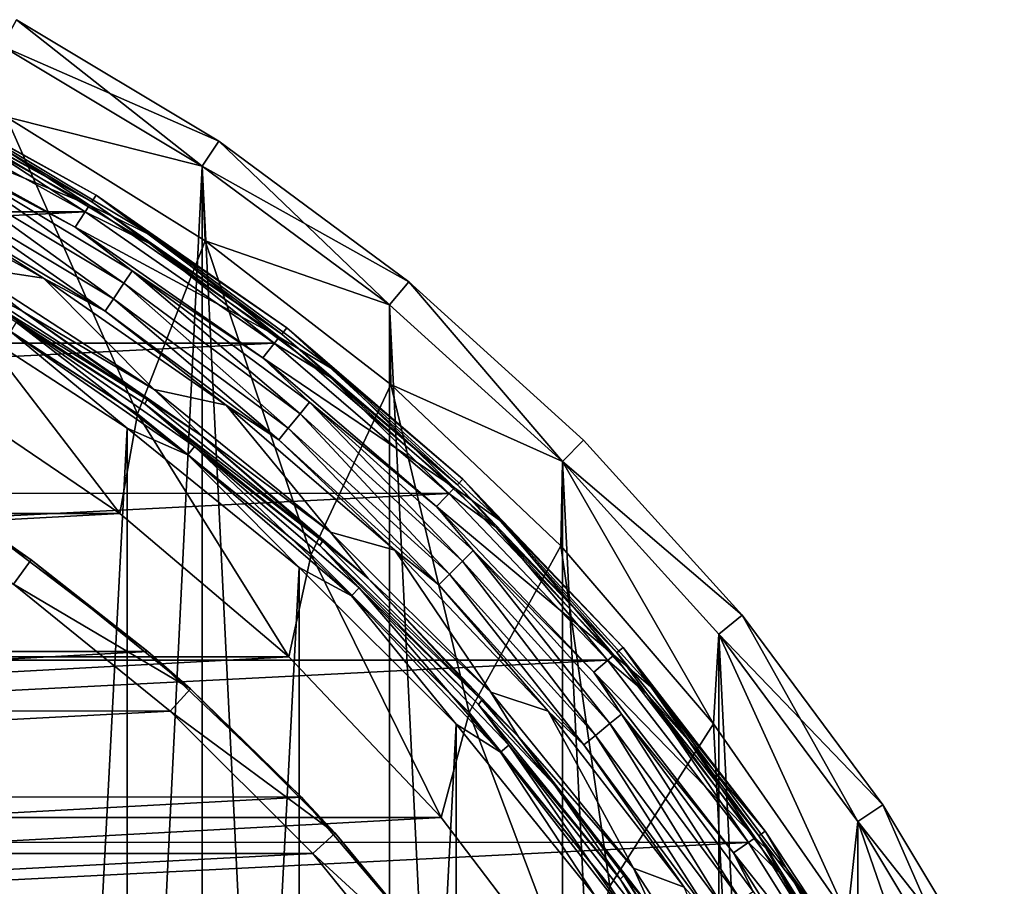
# Model space of a CAD drawing. Header units: millimetres. Extents: x -40 to 40, y -40 to 40.
# Tile 192 of 192: x 18.9 to 35.3, y 20.9 to 35.3. Entities that reach past the tile are written whole.
import ezdxf

# ---------------------------------------------------------------- set-up
doc = ezdxf.new("R2010")
doc.units = ezdxf.units.MM
doc.header["$LTSCALE"] = 8.749007
for name, color, linetype in [('1', 7, 'CONTINUOUS'), ('104', 7, 'CONTINUOUS'), ('107', 7, 'CONTINUOUS'), ('108', 7, 'CONTINUOUS'), ('109', 7, 'CONTINUOUS'), ('11', 7, 'CONTINUOUS'), ('12', 7, 'CONTINUOUS'), ('14', 7, 'CONTINUOUS'), ('16', 7, 'CONTINUOUS'), ('17', 7, 'CONTINUOUS'), ('2', 7, 'CONTINUOUS'), ('38', 7, 'CONTINUOUS'), ('40', 7, 'CONTINUOUS'), ('41', 7, 'CONTINUOUS'), ('43', 7, 'CONTINUOUS'), ('44', 7, 'CONTINUOUS'), ('45', 7, 'CONTINUOUS'), ('48', 7, 'CONTINUOUS'), ('5', 7, 'CONTINUOUS'), ('6', 7, 'CONTINUOUS'), ('60', 7, 'CONTINUOUS'), ('64', 7, 'CONTINUOUS'), ('65', 7, 'CONTINUOUS'), ('66', 7, 'CONTINUOUS'), ('7', 7, 'CONTINUOUS'), ('9', 7, 'CONTINUOUS')]:
    doc.layers.add(name, color=color, linetype=linetype)

msp = doc.modelspace()

# ---------------------------------------------------------------- linework, layer by layer
at = {"layer": '1', "linetype": 'CONTINUOUS'}
for points in [[(21.944, 32.843), (18.62, 34.836), (18.62, -34.836), (21.944, 32.843)], [(21.945, -32.843), (21.944, 32.843), (18.62, -34.836), (21.945, -32.843)], [(25.058, 30.534), (21.944, 32.843), (25.058, -30.534), (25.058, 30.534)], [(25.058, -30.534), (21.944, 32.843), (21.945, -32.843), (25.058, -30.534)], [(27.931, 27.931), (25.058, 30.534), (27.931, -27.931), (27.931, 27.931)], [(27.931, -27.931), (25.058, 30.534), (25.058, -30.534), (27.931, -27.931)], [(30.534, 25.058), (27.931, 27.931), (30.534, -25.058), (30.534, 25.058)], [(30.534, -25.058), (27.931, 27.931), (27.931, -27.931), (30.534, -25.058)], [(32.843, 21.945), (30.534, 25.058), (32.843, -21.944), (32.843, 21.945)], [(32.843, -21.944), (30.534, 25.058), (30.534, -25.058), (32.843, -21.944)], [(34.836, 18.62), (32.843, 21.945), (32.843, -21.944), (34.836, 18.62)]]:
    msp.add_3dface(points, dxfattribs=at)
at = {"layer": '104', "linetype": 'CONTINUOUS'}
for points in [[(18.81, 25.888, -730), (-21.411, 23.781, -730), (21.413, 23.78, -730), (18.81, 25.888, -730)], [(-21.411, 23.781, -730), (-23.78, 21.413, -730), (21.413, 23.78, -730), (-21.411, 23.781, -730)], [(21.413, 23.78, -730), (-23.78, 21.413, -730), (23.781, 21.411, -730), (21.413, 23.78, -730)], [(-23.78, 21.413, -730), (-25.888, 18.81, -730), (23.781, 21.411, -730), (-23.78, 21.413, -730)], [(23.781, 21.411, -730), (-25.888, 18.81, -730), (25.889, 18.809, -730), (23.781, 21.411, -730)]]:
    msp.add_3dface(points, dxfattribs=at)
at = {"layer": '107', "linetype": 'CONTINUOUS'}
for points in [[(19.103, 26.293, -730.5), (18.238, 26.9, -733), (16.25, 28.146, -730.5), (19.103, 26.293, -730.5)], [(21.039, 24.771, -733), (18.238, 26.9, -733), (19.103, 26.293, -730.5), (21.039, 24.771, -733)], [(21.747, 24.152, -730.5), (21.039, 24.771, -733), (19.103, 26.293, -730.5), (21.747, 24.152, -730.5)], [(23.595, 22.35, -733), (21.039, 24.771, -733), (21.747, 24.152, -730.5), (23.595, 22.35, -733)], [(24.152, 21.747, -730.5), (23.595, 22.35, -733), (21.747, 24.152, -730.5), (24.152, 21.747, -730.5)], [(25.873, 19.668, -733), (23.595, 22.35, -733), (24.152, 21.747, -730.5), (25.873, 19.668, -733)], [(26.293, 19.103, -730.5), (25.873, 19.668, -733), (24.152, 21.747, -730.5), (26.293, 19.103, -730.5)]]:
    msp.add_3dface(points, dxfattribs=at)
at = {"layer": '108', "linetype": 'CONTINUOUS'}
for points in [[(18.81, 25.888, -730), (19.103, 26.293, -730.5), (16.25, 28.146, -730.5), (18.81, 25.888, -730)], [(18.81, 25.888, -730), (21.747, 24.152, -730.5), (19.103, 26.293, -730.5), (18.81, 25.888, -730)], [(18.81, 25.888, -730), (21.413, 23.78, -730), (21.747, 24.152, -730.5), (18.81, 25.888, -730)], [(21.413, 23.78, -730), (24.152, 21.747, -730.5), (21.747, 24.152, -730.5), (21.413, 23.78, -730)], [(21.413, 23.78, -730), (23.781, 21.411, -730), (24.152, 21.747, -730.5), (21.413, 23.78, -730)], [(23.781, 21.411, -730), (26.293, 19.103, -730.5), (24.152, 21.747, -730.5), (23.781, 21.411, -730)], [(23.781, 21.411, -730), (25.889, 18.809, -730), (26.293, 19.103, -730.5), (23.781, 21.411, -730)]]:
    msp.add_3dface(points, dxfattribs=at)
at = {"layer": '109', "linetype": 'CONTINUOUS'}
for points in [[(-21.039, 24.771, -733), (18.238, 26.9, -733), (21.039, 24.771, -733), (-21.039, 24.771, -733)], [(-23.594, 22.351, -733), (21.039, 24.771, -733), (23.595, 22.35, -733), (-23.594, 22.351, -733)], [(-23.594, 22.351, -733), (-21.039, 24.771, -733), (21.039, 24.771, -733), (-23.594, 22.351, -733)], [(-25.872, 19.669, -733), (-23.594, 22.351, -733), (23.595, 22.35, -733), (-25.872, 19.669, -733)], [(-25.872, 19.669, -733), (23.595, 22.35, -733), (25.873, 19.668, -733), (-25.872, 19.669, -733)]]:
    msp.add_3dface(points, dxfattribs=at)
at = {"layer": '11', "linetype": 'CONTINUOUS'}
for points in [[(17.751, 30.743, -4), (18.685, 33.662, -4), (20.867, 28.72, -4), (17.751, 30.743, -4)], [(18.685, 33.662, -4), (21.995, 31.599, -4), (20.867, 28.72, -4), (18.685, 33.662, -4)], [(20.867, 28.72, -4), (21.995, 31.599, -4), (23.754, 26.381, -4), (20.867, 28.72, -4)], [(21.995, 31.599, -4), (25.078, 29.212, -4), (23.754, 26.381, -4), (21.995, 31.599, -4)], [(23.754, 26.381, -4), (25.078, 29.212, -4), (26.382, 23.754, -4), (23.754, 26.381, -4)], [(25.078, 29.212, -4), (27.905, 26.525, -4), (26.382, 23.754, -4), (25.078, 29.212, -4)], [(26.382, 23.754, -4), (27.905, 26.525, -4), (28.72, 20.866, -4), (26.382, 23.754, -4)], [(27.905, 26.525, -4), (30.445, 23.566, -4), (28.72, 20.866, -4), (27.905, 26.525, -4)], [(28.72, 20.866, -4), (30.445, 23.566, -4), (30.744, 17.749, -4), (28.72, 20.866, -4)], [(30.445, 23.566, -4), (32.673, 20.365, -4), (30.744, 17.749, -4), (30.445, 23.566, -4)]]:
    msp.add_3dface(points, dxfattribs=at)
at = {"layer": '12', "linetype": 'CONTINUOUS'}
for points in [[(17.751, 30.743, -6.5), (20.867, 28.72, -4), (20.867, 28.719, -6.5), (17.751, 30.743, -6.5)], [(17.751, 30.743, -4), (20.867, 28.72, -4), (17.751, 30.743, -6.5), (17.751, 30.743, -4)], [(20.867, 28.72, -4), (23.754, 26.381, -4), (20.867, 28.719, -6.5), (20.867, 28.72, -4)], [(20.867, 28.719, -6.5), (23.754, 26.381, -4), (23.755, 26.381, -6.5), (20.867, 28.719, -6.5)], [(23.754, 26.381, -4), (26.382, 23.754, -4), (23.755, 26.381, -6.5), (23.754, 26.381, -4)], [(23.755, 26.381, -6.5), (26.382, 23.754, -4), (26.383, 23.753, -6.5), (23.755, 26.381, -6.5)], [(26.382, 23.754, -4), (28.72, 20.866, -4), (26.383, 23.753, -6.5), (26.382, 23.754, -4)], [(26.383, 23.753, -6.5), (28.72, 20.866, -4), (28.721, 20.865, -6.5), (26.383, 23.753, -6.5)], [(28.72, 20.866, -4), (30.744, 17.749, -4), (28.721, 20.865, -6.5), (28.72, 20.866, -4)]]:
    msp.add_3dface(points, dxfattribs=at)
at = {"layer": '14', "linetype": 'CONTINUOUS'}
for points in [[(17.529, 29.133, -6.5), (17.751, 30.743, -6.5), (20.576, 27.067, -6.5), (17.529, 29.133, -6.5)], [(17.751, 30.743, -6.5), (20.867, 28.719, -6.5), (20.576, 27.067, -6.5), (17.751, 30.743, -6.5)], [(20.576, 27.067, -6.5), (20.867, 28.719, -6.5), (23.382, 24.683, -6.5), (20.576, 27.067, -6.5)], [(20.867, 28.719, -6.5), (23.755, 26.381, -6.5), (23.382, 24.683, -6.5), (20.867, 28.719, -6.5)], [(23.382, 24.683, -6.5), (23.755, 26.381, -6.5), (25.914, 22.01, -6.5), (23.382, 24.683, -6.5)], [(23.755, 26.381, -6.5), (26.383, 23.753, -6.5), (25.914, 22.01, -6.5), (23.755, 26.381, -6.5)], [(25.914, 22.01, -6.5), (26.383, 23.753, -6.5), (28.142, 19.08, -6.5), (25.914, 22.01, -6.5)], [(26.383, 23.753, -6.5), (28.721, 20.865, -6.5), (28.142, 19.08, -6.5), (26.383, 23.753, -6.5)]]:
    msp.add_3dface(points, dxfattribs=at)
at = {"layer": '16', "linetype": 'CONTINUOUS'}
for points in [[(20.577, 27.066, -3.5), (-20.576, 27.067, -3.5), (17.53, 29.132, -3.5), (20.577, 27.066, -3.5)], [(-23.382, 24.683, -3.5), (-20.576, 27.067, -3.5), (20.577, 27.066, -3.5), (-23.382, 24.683, -3.5)], [(23.383, 24.683, -3.5), (-23.382, 24.683, -3.5), (20.577, 27.066, -3.5), (23.383, 24.683, -3.5)], [(25.915, 22.01, -3.5), (-25.914, 22.01, -3.5), (23.383, 24.683, -3.5), (25.915, 22.01, -3.5)], [(-25.914, 22.01, -3.5), (-23.382, 24.683, -3.5), (23.383, 24.683, -3.5), (-25.914, 22.01, -3.5)], [(-28.142, 19.08, -3.5), (-25.914, 22.01, -3.5), (25.915, 22.01, -3.5), (-28.142, 19.08, -3.5)], [(28.142, 19.079, -3.5), (-28.142, 19.08, -3.5), (25.915, 22.01, -3.5), (28.142, 19.079, -3.5)]]:
    msp.add_3dface(points, dxfattribs=at)
at = {"layer": '17', "linetype": 'CONTINUOUS'}
for points in [[(17.529, 29.133, -6.5), (20.576, 27.067, -6.5), (17.53, 29.132, -3.5), (17.529, 29.133, -6.5)], [(20.576, 27.067, -6.5), (20.577, 27.066, -3.5), (17.53, 29.132, -3.5), (20.576, 27.067, -6.5)], [(20.576, 27.067, -6.5), (23.382, 24.683, -6.5), (20.577, 27.066, -3.5), (20.576, 27.067, -6.5)], [(23.382, 24.683, -6.5), (23.383, 24.683, -3.5), (20.577, 27.066, -3.5), (23.382, 24.683, -6.5)], [(23.382, 24.683, -6.5), (25.914, 22.01, -6.5), (23.383, 24.683, -3.5), (23.382, 24.683, -6.5)], [(25.914, 22.01, -6.5), (25.915, 22.01, -3.5), (23.383, 24.683, -3.5), (25.914, 22.01, -6.5)], [(25.914, 22.01, -6.5), (28.142, 19.08, -6.5), (25.915, 22.01, -3.5), (25.914, 22.01, -6.5)], [(28.142, 19.08, -6.5), (28.142, 19.079, -3.5), (25.915, 22.01, -3.5), (28.142, 19.08, -6.5)]]:
    msp.add_3dface(points, dxfattribs=at)
at = {"layer": '2', "linetype": 'CONTINUOUS'}
for points in [[(18.62, 34.836), (21.944, 32.843), (18.856, 35.277, -0.5), (18.62, 34.836)], [(18.856, 35.277, -0.5), (21.944, 32.843), (22.223, 33.259, -0.5), (18.856, 35.277, -0.5)], [(21.944, 32.843), (25.058, 30.534), (22.223, 33.259, -0.5), (21.944, 32.843)], [(22.223, 33.259, -0.5), (25.058, 30.534), (25.376, 30.92, -0.5), (22.223, 33.259, -0.5)], [(25.058, 30.534), (27.931, 27.931), (25.376, 30.92, -0.5), (25.058, 30.534)], [(25.376, 30.92, -0.5), (27.931, 27.931), (28.284, 28.284, -0.5), (25.376, 30.92, -0.5)], [(28.284, 28.284, -0.5), (27.931, 27.931), (30.92, 25.376, -0.5), (28.284, 28.284, -0.5)], [(27.931, 27.931), (30.534, 25.058), (30.92, 25.376, -0.5), (27.931, 27.931)], [(30.534, 25.058), (32.843, 21.945), (30.92, 25.376, -0.5), (30.534, 25.058)], [(30.92, 25.376, -0.5), (32.843, 21.945), (33.259, 22.223, -0.5), (30.92, 25.376, -0.5)], [(32.843, 21.945), (34.836, 18.62), (33.259, 22.223, -0.5), (32.843, 21.945)], [(33.259, 22.223, -0.5), (34.836, 18.62), (35.277, 18.856, -0.5), (33.259, 22.223, -0.5)]]:
    msp.add_3dface(points, dxfattribs=at)
at = {"layer": '38', "linetype": 'CONTINUOUS'}
for points in [[(19.307, 30.976, -6), (16.074, 32.77, -6), (17.987, 31.176, -6), (19.307, 30.976, -6)], [(21.147, 29.125, -6), (19.307, 30.976, -6), (17.987, 31.176, -6), (21.147, 29.125, -6)], [(22.341, 28.864, -6), (19.307, 30.976, -6), (21.147, 29.125, -6), (22.341, 28.864, -6)], [(24.074, 26.756, -6), (22.341, 28.864, -6), (21.147, 29.125, -6), (24.074, 26.756, -6)], [(25.147, 26.455, -6), (22.341, 28.864, -6), (24.074, 26.756, -6), (25.147, 26.455, -6)], [(26.739, 24.093, -6), (25.147, 26.455, -6), (24.074, 26.756, -6), (26.739, 24.093, -6)], [(27.694, 23.776, -6), (25.147, 26.455, -6), (26.739, 24.093, -6), (27.694, 23.776, -6)], [(29.111, 21.166, -6), (27.694, 23.776, -6), (26.739, 24.093, -6), (29.111, 21.166, -6)], [(29.957, 20.852, -6), (27.694, 23.776, -6), (29.111, 21.166, -6), (29.957, 20.852, -6)], [(31.164, 18.008, -6), (29.957, 20.852, -6), (29.111, 21.166, -6), (31.164, 18.008, -6)]]:
    msp.add_3dface(points, dxfattribs=at)
at = {"layer": '40', "linetype": 'CONTINUOUS'}
for points in [[(16.514, 33.668, -6), (17.633, 32.988, -5.707), (19.835, 31.825, -6), (16.514, 33.668, -6)], [(17.515, 32.768, -5.525), (20.642, 30.893, -5.525), (17.633, 32.988, -5.707), (17.515, 32.768, -5.525)], [(17.633, 32.988, -5.707), (20.642, 30.893, -5.525), (20.781, 31.101, -5.707), (17.633, 32.988, -5.707)], [(17.633, 32.988, -5.707), (20.781, 31.101, -5.707), (19.835, 31.825, -6), (17.633, 32.988, -5.707)], [(16.074, 32.77, -6), (19.307, 30.976, -6), (17.251, 32.274, -5.706), (16.074, 32.77, -6)], [(17.369, 32.495, -5.524), (20.47, 30.636, -5.524), (17.515, 32.768, -5.525), (17.369, 32.495, -5.524)], [(17.515, 32.768, -5.525), (20.47, 30.636, -5.524), (20.642, 30.893, -5.525), (17.515, 32.768, -5.525)], [(17.251, 32.274, -5.706), (20.331, 30.428, -5.706), (17.369, 32.495, -5.524), (17.251, 32.274, -5.706)], [(17.369, 32.495, -5.524), (20.331, 30.428, -5.706), (20.47, 30.636, -5.524), (17.369, 32.495, -5.524)], [(17.251, 32.274, -5.706), (19.307, 30.976, -6), (20.331, 30.428, -5.706), (17.251, 32.274, -5.706)], [(19.835, 31.825, -6), (20.781, 31.101, -5.707), (22.953, 29.655, -6), (19.835, 31.825, -6)], [(20.642, 30.893, -5.525), (23.571, 28.721, -5.525), (20.781, 31.101, -5.707), (20.642, 30.893, -5.525)], [(20.781, 31.101, -5.707), (23.571, 28.721, -5.525), (23.73, 28.915, -5.707), (20.781, 31.101, -5.707)], [(20.781, 31.101, -5.707), (23.73, 28.915, -5.707), (22.953, 29.655, -6), (20.781, 31.101, -5.707)], [(19.307, 30.976, -6), (22.341, 28.864, -6), (20.331, 30.428, -5.706), (19.307, 30.976, -6)], [(20.47, 30.636, -5.524), (23.375, 28.482, -5.524), (20.642, 30.893, -5.525), (20.47, 30.636, -5.524)], [(20.642, 30.893, -5.525), (23.375, 28.482, -5.524), (23.571, 28.721, -5.525), (20.642, 30.893, -5.525)], [(20.331, 30.428, -5.706), (23.216, 28.289, -5.706), (20.47, 30.636, -5.524), (20.331, 30.428, -5.706)], [(20.47, 30.636, -5.524), (23.216, 28.289, -5.706), (23.375, 28.482, -5.524), (20.47, 30.636, -5.524)], [(20.331, 30.428, -5.706), (22.341, 28.864, -6), (23.216, 28.289, -5.706), (20.331, 30.428, -5.706)], [(22.953, 29.655, -6), (23.73, 28.915, -5.707), (25.836, 27.18, -6), (22.953, 29.655, -6)], [(22.341, 28.864, -6), (25.147, 26.455, -6), (23.216, 28.289, -5.706), (22.341, 28.864, -6)], [(23.571, 28.721, -5.525), (26.273, 26.273, -5.525), (23.73, 28.915, -5.707), (23.571, 28.721, -5.525)], [(23.73, 28.915, -5.707), (26.273, 26.273, -5.525), (26.449, 26.449, -5.707), (23.73, 28.915, -5.707)], [(23.73, 28.915, -5.707), (26.449, 26.449, -5.707), (25.836, 27.18, -6), (23.73, 28.915, -5.707)], [(23.375, 28.482, -5.524), (26.054, 26.054, -5.524), (23.571, 28.721, -5.525), (23.375, 28.482, -5.524)], [(23.571, 28.721, -5.525), (26.054, 26.054, -5.524), (26.273, 26.273, -5.525), (23.571, 28.721, -5.525)], [(23.216, 28.289, -5.706), (25.877, 25.877, -5.706), (23.375, 28.482, -5.524), (23.216, 28.289, -5.706)], [(23.375, 28.482, -5.524), (25.877, 25.877, -5.706), (26.054, 26.054, -5.524), (23.375, 28.482, -5.524)], [(23.216, 28.289, -5.706), (25.147, 26.455, -6), (25.877, 25.877, -5.706), (23.216, 28.289, -5.706)], [(25.836, 27.18, -6), (26.449, 26.449, -5.707), (28.453, 24.427, -6), (25.836, 27.18, -6)], [(25.147, 26.455, -6), (27.694, 23.776, -6), (25.877, 25.877, -5.706), (25.147, 26.455, -6)], [(26.273, 26.273, -5.525), (28.721, 23.571, -5.525), (26.449, 26.449, -5.707), (26.273, 26.273, -5.525)], [(26.449, 26.449, -5.707), (28.721, 23.571, -5.525), (28.915, 23.73, -5.707), (26.449, 26.449, -5.707)], [(26.449, 26.449, -5.707), (28.915, 23.73, -5.707), (28.453, 24.427, -6), (26.449, 26.449, -5.707)], [(26.054, 26.054, -5.524), (28.482, 23.375, -5.524), (26.273, 26.273, -5.525), (26.054, 26.054, -5.524)], [(26.273, 26.273, -5.525), (28.482, 23.375, -5.524), (28.721, 23.571, -5.525), (26.273, 26.273, -5.525)], [(25.877, 25.877, -5.706), (28.289, 23.216, -5.706), (26.054, 26.054, -5.524), (25.877, 25.877, -5.706)], [(26.054, 26.054, -5.524), (28.289, 23.216, -5.706), (28.482, 23.375, -5.524), (26.054, 26.054, -5.524)], [(25.877, 25.877, -5.706), (27.694, 23.776, -6), (28.289, 23.216, -5.706), (25.877, 25.877, -5.706)], [(28.453, 24.427, -6), (28.915, 23.73, -5.707), (30.778, 21.423, -6), (28.453, 24.427, -6)], [(27.694, 23.776, -6), (29.957, 20.852, -6), (28.289, 23.216, -5.706), (27.694, 23.776, -6)], [(28.482, 23.375, -5.524), (30.636, 20.47, -5.524), (28.721, 23.571, -5.525), (28.482, 23.375, -5.524)], [(28.721, 23.571, -5.525), (30.893, 20.642, -5.525), (28.915, 23.73, -5.707), (28.721, 23.571, -5.525)], [(28.721, 23.571, -5.525), (30.636, 20.47, -5.524), (30.893, 20.642, -5.525), (28.721, 23.571, -5.525)], [(28.915, 23.73, -5.707), (30.893, 20.642, -5.525), (31.101, 20.781, -5.707), (28.915, 23.73, -5.707)], [(28.915, 23.73, -5.707), (31.101, 20.781, -5.707), (30.778, 21.423, -6), (28.915, 23.73, -5.707)], [(28.289, 23.216, -5.706), (30.428, 20.331, -5.706), (28.482, 23.375, -5.524), (28.289, 23.216, -5.706)], [(28.482, 23.375, -5.524), (30.428, 20.331, -5.706), (30.636, 20.47, -5.524), (28.482, 23.375, -5.524)], [(28.289, 23.216, -5.706), (29.957, 20.852, -6), (30.428, 20.331, -5.706), (28.289, 23.216, -5.706)], [(30.778, 21.423, -6), (31.101, 20.781, -5.707), (32.787, 18.2, -6), (30.778, 21.423, -6)]]:
    msp.add_3dface(points, dxfattribs=at)
at = {"layer": '41', "linetype": 'CONTINUOUS'}
for points in [[(16.712, 34.057, -6), (16.514, 33.668, -6), (20.071, 32.192, -6), (16.712, 34.057, -6)], [(16.514, 33.668, -6), (19.835, 31.825, -6), (20.071, 32.192, -6), (16.514, 33.668, -6)], [(20.071, 32.192, -6), (19.835, 31.825, -6), (23.224, 29.996, -6), (20.071, 32.192, -6)], [(19.835, 31.825, -6), (22.953, 29.655, -6), (23.224, 29.996, -6), (19.835, 31.825, -6)], [(23.224, 29.996, -6), (22.953, 29.655, -6), (26.14, 27.493, -6), (23.224, 29.996, -6)], [(22.953, 29.655, -6), (25.836, 27.18, -6), (26.14, 27.493, -6), (22.953, 29.655, -6)], [(26.14, 27.493, -6), (25.836, 27.18, -6), (28.787, 24.708, -6), (26.14, 27.493, -6)], [(25.836, 27.18, -6), (28.453, 24.427, -6), (28.787, 24.708, -6), (25.836, 27.18, -6)], [(28.787, 24.708, -6), (28.453, 24.427, -6), (31.138, 21.669, -6), (28.787, 24.708, -6)], [(28.453, 24.427, -6), (30.778, 21.423, -6), (31.138, 21.669, -6), (28.453, 24.427, -6)], [(31.138, 21.669, -6), (30.778, 21.423, -6), (33.17, 18.409, -6), (31.138, 21.669, -6)], [(30.778, 21.423, -6), (32.787, 18.2, -6), (33.17, 18.409, -6), (30.778, 21.423, -6)]]:
    msp.add_3dface(points, dxfattribs=at)
at = {"layer": '43', "linetype": 'CONTINUOUS'}
for points in [[(16.803, 34.235, -6.203), (17.95, 33.582, -6.06), (20.18, 32.36, -6.203), (16.803, 34.235, -6.203)], [(16.712, 34.057, -6), (20.071, 32.192, -6), (17.95, 33.582, -6.06), (16.712, 34.057, -6)], [(17.95, 33.582, -6.06), (20.071, 32.192, -6), (21.155, 31.661, -6.06), (17.95, 33.582, -6.06)], [(17.95, 33.582, -6.06), (21.155, 31.661, -6.06), (20.18, 32.36, -6.203), (17.95, 33.582, -6.06)], [(20.18, 32.36, -6.203), (21.155, 31.661, -6.06), (23.349, 30.153, -6.203), (20.18, 32.36, -6.203)], [(20.071, 32.192, -6), (23.224, 29.996, -6), (21.155, 31.661, -6.06), (20.071, 32.192, -6)], [(21.155, 31.661, -6.06), (23.224, 29.996, -6), (24.157, 29.435, -6.06), (21.155, 31.661, -6.06)], [(21.155, 31.661, -6.06), (24.157, 29.435, -6.06), (23.349, 30.153, -6.203), (21.155, 31.661, -6.06)], [(23.349, 30.153, -6.203), (24.157, 29.435, -6.06), (26.279, 27.637, -6.203), (23.349, 30.153, -6.203)], [(23.224, 29.996, -6), (26.14, 27.493, -6), (24.157, 29.435, -6.06), (23.224, 29.996, -6)], [(24.157, 29.435, -6.06), (26.14, 27.493, -6), (26.926, 26.926, -6.06), (24.157, 29.435, -6.06)], [(24.157, 29.435, -6.06), (26.926, 26.926, -6.06), (26.279, 27.637, -6.203), (24.157, 29.435, -6.06)], [(26.279, 27.637, -6.203), (26.926, 26.926, -6.06), (28.939, 24.837, -6.203), (26.279, 27.637, -6.203)], [(26.14, 27.493, -6), (28.787, 24.708, -6), (26.926, 26.926, -6.06), (26.14, 27.493, -6)], [(26.926, 26.926, -6.06), (28.787, 24.708, -6), (29.435, 24.157, -6.06), (26.926, 26.926, -6.06)], [(26.926, 26.926, -6.06), (29.435, 24.157, -6.06), (28.939, 24.837, -6.203), (26.926, 26.926, -6.06)], [(28.939, 24.837, -6.203), (29.435, 24.157, -6.06), (31.303, 21.783, -6.203), (28.939, 24.837, -6.203)], [(28.787, 24.708, -6), (31.138, 21.669, -6), (29.435, 24.157, -6.06), (28.787, 24.708, -6)], [(29.435, 24.157, -6.06), (31.138, 21.669, -6), (31.661, 21.155, -6.06), (29.435, 24.157, -6.06)], [(29.435, 24.157, -6.06), (31.661, 21.155, -6.06), (31.303, 21.783, -6.203), (29.435, 24.157, -6.06)], [(31.303, 21.783, -6.203), (31.661, 21.155, -6.06), (32.367, 20.168, -6.203), (31.303, 21.783, -6.203)], [(31.138, 21.669, -6), (33.17, 18.409, -6), (31.661, 21.155, -6.06), (31.138, 21.669, -6)], [(31.661, 21.155, -6.06), (33.17, 18.409, -6), (33.582, 17.95, -6.06), (31.661, 21.155, -6.06)], [(31.661, 21.155, -6.06), (33.582, 17.95, -6.06), (32.367, 20.168, -6.203), (31.661, 21.155, -6.06)]]:
    msp.add_3dface(points, dxfattribs=at)
at = {"layer": '44', "linetype": 'CONTINUOUS'}
for points in [[(16.742, 34.117, -13.803), (16.803, 34.235, -6.203), (20.107, 32.248, -13.803), (16.742, 34.117, -13.803)], [(16.803, 34.235, -6.203), (20.18, 32.36, -6.203), (20.107, 32.248, -13.803), (16.803, 34.235, -6.203)], [(20.107, 32.248, -13.803), (20.18, 32.36, -6.203), (23.266, 30.049, -13.803), (20.107, 32.248, -13.803)], [(20.18, 32.36, -6.203), (23.349, 30.153, -6.203), (23.266, 30.049, -13.803), (20.18, 32.36, -6.203)], [(23.266, 30.049, -13.803), (23.349, 30.153, -6.203), (26.186, 27.542, -13.803), (23.266, 30.049, -13.803)], [(23.349, 30.153, -6.203), (26.279, 27.637, -6.203), (26.186, 27.542, -13.803), (23.349, 30.153, -6.203)], [(26.186, 27.542, -13.803), (26.279, 27.637, -6.203), (28.838, 24.752, -13.803), (26.186, 27.542, -13.803)], [(26.279, 27.637, -6.203), (28.939, 24.837, -6.203), (28.838, 24.752, -13.803), (26.279, 27.637, -6.203)], [(28.838, 24.752, -13.803), (28.939, 24.837, -6.203), (30.055, 23.259, -13.803), (28.838, 24.752, -13.803)], [(28.939, 24.837, -6.203), (31.303, 21.783, -6.203), (30.055, 23.259, -13.803), (28.939, 24.837, -6.203)], [(30.055, 23.259, -13.803), (31.303, 21.783, -6.203), (31.195, 21.706, -13.803), (30.055, 23.259, -13.803)], [(31.303, 21.783, -6.203), (32.367, 20.168, -6.203), (31.195, 21.706, -13.803), (31.303, 21.783, -6.203)], [(31.195, 21.706, -13.803), (32.367, 20.168, -6.203), (33.23, 18.439, -13.803), (31.195, 21.706, -13.803)]]:
    msp.add_3dface(points, dxfattribs=at)
at = {"layer": '45', "linetype": 'CONTINUOUS'}
for points in [[(16.742, 34.117, -13.803), (20.107, 32.248, -13.803), (17.887, 33.463, -13.943), (16.742, 34.117, -13.803)], [(16.647, 33.941, -14), (17.887, 33.463, -13.943), (19.996, 32.082, -14), (16.647, 33.941, -14)], [(17.887, 33.463, -13.943), (20.107, 32.248, -13.803), (21.08, 31.549, -13.943), (17.887, 33.463, -13.943)], [(17.887, 33.463, -13.943), (21.08, 31.549, -13.943), (19.996, 32.082, -14), (17.887, 33.463, -13.943)], [(20.107, 32.248, -13.803), (23.266, 30.049, -13.803), (21.08, 31.549, -13.943), (20.107, 32.248, -13.803)], [(19.996, 32.082, -14), (21.08, 31.549, -13.943), (23.139, 29.895, -14), (19.996, 32.082, -14)], [(21.08, 31.549, -13.943), (23.266, 30.049, -13.803), (24.071, 29.331, -13.943), (21.08, 31.549, -13.943)], [(21.08, 31.549, -13.943), (24.071, 29.331, -13.943), (23.139, 29.895, -14), (21.08, 31.549, -13.943)], [(23.266, 30.049, -13.803), (26.186, 27.542, -13.803), (24.071, 29.331, -13.943), (23.266, 30.049, -13.803)], [(23.139, 29.895, -14), (24.071, 29.331, -13.943), (26.045, 27.4, -14), (23.139, 29.895, -14)], [(24.071, 29.331, -13.943), (26.186, 27.542, -13.803), (26.83, 26.83, -13.943), (24.071, 29.331, -13.943)], [(24.071, 29.331, -13.943), (26.83, 26.83, -13.943), (26.045, 27.4, -14), (24.071, 29.331, -13.943)], [(26.186, 27.542, -13.803), (28.838, 24.752, -13.803), (26.83, 26.83, -13.943), (26.186, 27.542, -13.803)], [(26.045, 27.4, -14), (26.83, 26.83, -13.943), (28.683, 24.625, -14), (26.045, 27.4, -14)], [(26.83, 26.83, -13.943), (28.838, 24.752, -13.803), (29.331, 24.071, -13.943), (26.83, 26.83, -13.943)], [(26.83, 26.83, -13.943), (29.331, 24.071, -13.943), (28.683, 24.625, -14), (26.83, 26.83, -13.943)], [(28.838, 24.752, -13.803), (30.055, 23.259, -13.803), (29.331, 24.071, -13.943), (28.838, 24.752, -13.803)], [(28.683, 24.625, -14), (29.331, 24.071, -13.943), (31.027, 21.596, -14), (28.683, 24.625, -14)], [(29.331, 24.071, -13.943), (31.195, 21.706, -13.803), (31.549, 21.08, -13.943), (29.331, 24.071, -13.943)], [(30.055, 23.259, -13.803), (31.195, 21.706, -13.803), (29.331, 24.071, -13.943), (30.055, 23.259, -13.803)], [(29.331, 24.071, -13.943), (31.549, 21.08, -13.943), (31.027, 21.596, -14), (29.331, 24.071, -13.943)], [(31.195, 21.706, -13.803), (33.23, 18.439, -13.803), (31.549, 21.08, -13.943), (31.195, 21.706, -13.803)], [(31.027, 21.596, -14), (31.549, 21.08, -13.943), (33.053, 18.347, -14), (31.027, 21.596, -14)], [(31.549, 21.08, -13.943), (33.23, 18.439, -13.803), (33.463, 17.887, -13.943), (31.549, 21.08, -13.943)], [(31.549, 21.08, -13.943), (33.463, 17.887, -13.943), (33.053, 18.347, -14), (31.549, 21.08, -13.943)]]:
    msp.add_3dface(points, dxfattribs=at)
at = {"layer": '48', "linetype": 'CONTINUOUS'}
for points in [[(-19.995, 32.083, -14), (16.647, 33.941, -14), (19.996, 32.082, -14), (-19.995, 32.083, -14)], [(-23.138, 29.895, -14), (-19.995, 32.083, -14), (19.996, 32.082, -14), (-23.138, 29.895, -14)], [(-23.138, 29.895, -14), (19.996, 32.082, -14), (23.139, 29.895, -14), (-23.138, 29.895, -14)], [(-26.044, 27.401, -14), (23.139, 29.895, -14), (26.045, 27.4, -14), (-26.044, 27.401, -14)], [(-26.044, 27.401, -14), (-23.138, 29.895, -14), (23.139, 29.895, -14), (-26.044, 27.401, -14)], [(-28.683, 24.625, -14), (-26.044, 27.401, -14), (26.045, 27.4, -14), (-28.683, 24.625, -14)], [(-28.683, 24.625, -14), (26.045, 27.4, -14), (28.683, 24.625, -14), (-28.683, 24.625, -14)], [(-31.027, 21.597, -14), (28.683, 24.625, -14), (31.027, 21.596, -14), (-31.027, 21.597, -14)], [(-31.027, 21.597, -14), (-28.683, 24.625, -14), (28.683, 24.625, -14), (-31.027, 21.597, -14)], [(-33.052, 18.348, -14), (-31.027, 21.597, -14), (31.027, 21.596, -14), (-33.052, 18.348, -14)], [(-33.052, 18.348, -14), (31.027, 21.596, -14), (33.053, 18.347, -14), (-33.052, 18.348, -14)]]:
    msp.add_3dface(points, dxfattribs=at)
at = {"layer": '5', "linetype": 'CONTINUOUS'}
for points in [[(18.856, 35.277, -14.5), (22.223, 33.259, -0.5), (22.223, 33.259, -14.5), (18.856, 35.277, -14.5)], [(18.856, 35.277, -0.5), (22.223, 33.259, -0.5), (18.856, 35.277, -14.5), (18.856, 35.277, -0.5)], [(22.223, 33.259, -14.5), (25.376, 30.92, -0.5), (25.376, 30.92, -14.5), (22.223, 33.259, -14.5)], [(22.223, 33.259, -0.5), (25.376, 30.92, -0.5), (22.223, 33.259, -14.5), (22.223, 33.259, -0.5)], [(25.376, 30.92, -14.5), (28.284, 28.284, -0.5), (28.284, 28.284, -14.5), (25.376, 30.92, -14.5)], [(25.376, 30.92, -0.5), (28.284, 28.284, -0.5), (25.376, 30.92, -14.5), (25.376, 30.92, -0.5)], [(28.284, 28.284, -0.5), (30.92, 25.376, -0.5), (28.284, 28.284, -14.5), (28.284, 28.284, -0.5)], [(28.284, 28.284, -14.5), (30.92, 25.376, -0.5), (30.92, 25.376, -14.5), (28.284, 28.284, -14.5)], [(30.92, 25.376, -0.5), (33.259, 22.223, -0.5), (30.92, 25.376, -14.5), (30.92, 25.376, -0.5)], [(30.92, 25.376, -14.5), (33.259, 22.223, -0.5), (33.259, 22.223, -14.5), (30.92, 25.376, -14.5)], [(33.259, 22.223, -0.5), (35.277, 18.856, -0.5), (33.259, 22.223, -14.5), (33.259, 22.223, -0.5)], [(33.259, 22.223, -14.5), (35.277, 18.856, -0.5), (35.277, 18.856, -14.5), (33.259, 22.223, -14.5)]]:
    msp.add_3dface(points, dxfattribs=at)
at = {"layer": '6', "linetype": 'CONTINUOUS'}
for points in [[(18.856, 35.277, -14.5), (22.223, 33.259, -14.5), (18.62, 34.836, -15), (18.856, 35.277, -14.5)], [(18.62, 34.836, -15), (22.223, 33.259, -14.5), (21.945, 32.843, -15), (18.62, 34.836, -15)], [(22.223, 33.259, -14.5), (25.376, 30.92, -14.5), (21.945, 32.843, -15), (22.223, 33.259, -14.5)], [(21.945, 32.843, -15), (25.376, 30.92, -14.5), (25.058, 30.534, -15), (21.945, 32.843, -15)], [(25.058, 30.534, -15), (25.376, 30.92, -14.5), (27.931, 27.931, -15), (25.058, 30.534, -15)], [(25.376, 30.92, -14.5), (28.284, 28.284, -14.5), (27.931, 27.931, -15), (25.376, 30.92, -14.5)], [(28.284, 28.284, -14.5), (30.92, 25.376, -14.5), (27.931, 27.931, -15), (28.284, 28.284, -14.5)], [(27.931, 27.931, -15), (30.92, 25.376, -14.5), (30.534, 25.058, -15), (27.931, 27.931, -15)], [(30.92, 25.376, -14.5), (33.259, 22.223, -14.5), (30.534, 25.058, -15), (30.92, 25.376, -14.5)], [(30.534, 25.058, -15), (33.259, 22.223, -14.5), (32.843, 21.944, -15), (30.534, 25.058, -15)], [(33.259, 22.223, -14.5), (35.277, 18.856, -14.5), (32.843, 21.944, -15), (33.259, 22.223, -14.5)], [(32.843, 21.944, -15), (35.277, 18.856, -14.5), (34.836, 18.62, -15), (32.843, 21.944, -15)]]:
    msp.add_3dface(points, dxfattribs=at)
at = {"layer": '60', "linetype": 'CONTINUOUS'}
for points in [[(17.603, 30.492, -11.5), (17.604, -30.492, -11.5), (20.694, 28.485, -11.5), (17.603, 30.492, -11.5)], [(17.604, -30.492, -11.5), (20.695, -28.485, -11.5), (20.694, 28.485, -11.5), (17.604, -30.492, -11.5)], [(20.694, 28.485, -11.5), (20.695, -28.485, -11.5), (23.558, 26.166, -11.5), (20.694, 28.485, -11.5)], [(20.695, -28.485, -11.5), (23.559, -26.166, -11.5), (23.558, 26.166, -11.5), (20.695, -28.485, -11.5)], [(23.558, 26.166, -11.5), (23.559, -26.166, -11.5), (26.165, 23.56, -11.5), (23.558, 26.166, -11.5)], [(23.559, -26.166, -11.5), (26.165, -23.559, -11.5), (26.165, 23.56, -11.5), (23.559, -26.166, -11.5)], [(26.165, 23.56, -11.5), (26.165, -23.559, -11.5), (28.484, 20.696, -11.5), (26.165, 23.56, -11.5)]]:
    msp.add_3dface(points, dxfattribs=at)
at = {"layer": '64', "linetype": 'CONTINUOUS'}
for points in [[(18.965, 30.426, -6.057), (15.789, 32.188, -6.057), (17.888, 31.002, -6.197), (18.965, 30.426, -6.057)], [(18.965, 30.426, -6.057), (17.987, 31.176, -6), (15.789, 32.188, -6.057), (18.965, 30.426, -6.057)], [(21.147, 29.125, -6), (17.987, 31.176, -6), (18.965, 30.426, -6.057), (21.147, 29.125, -6)], [(21.03, 28.963, -6.197), (18.965, 30.426, -6.057), (17.888, 31.002, -6.197), (21.03, 28.963, -6.197)], [(21.945, 28.351, -6.057), (18.965, 30.426, -6.057), (21.03, 28.963, -6.197), (21.945, 28.351, -6.057)], [(21.945, 28.351, -6.057), (21.147, 29.125, -6), (18.965, 30.426, -6.057), (21.945, 28.351, -6.057)], [(24.074, 26.756, -6), (21.147, 29.125, -6), (21.945, 28.351, -6.057), (24.074, 26.756, -6)], [(23.941, 26.607, -6.197), (21.945, 28.351, -6.057), (21.03, 28.963, -6.197), (23.941, 26.607, -6.197)], [(24.701, 25.986, -6.057), (21.945, 28.351, -6.057), (23.941, 26.607, -6.197), (24.701, 25.986, -6.057)], [(24.701, 25.986, -6.057), (24.074, 26.756, -6), (21.945, 28.351, -6.057), (24.701, 25.986, -6.057)], [(26.739, 24.093, -6), (24.074, 26.756, -6), (24.701, 25.986, -6.057), (26.739, 24.093, -6)], [(26.591, 23.959, -6.197), (24.701, 25.986, -6.057), (23.941, 26.607, -6.197), (26.591, 23.959, -6.197)], [(27.203, 23.353, -6.057), (24.701, 25.986, -6.057), (26.591, 23.959, -6.197), (27.203, 23.353, -6.057)], [(27.203, 23.353, -6.057), (26.739, 24.093, -6), (24.701, 25.986, -6.057), (27.203, 23.353, -6.057)], [(29.111, 21.166, -6), (26.739, 24.093, -6), (27.203, 23.353, -6.057), (29.111, 21.166, -6)], [(27.809, 22.534, -6.197), (27.203, 23.353, -6.057), (26.591, 23.959, -6.197), (27.809, 22.534, -6.197)], [(28.951, 21.047, -6.197), (27.203, 23.353, -6.057), (27.809, 22.534, -6.197), (28.951, 21.047, -6.197)], [(29.426, 20.481, -6.057), (27.203, 23.353, -6.057), (28.951, 21.047, -6.197), (29.426, 20.481, -6.057)], [(29.426, 20.481, -6.057), (29.111, 21.166, -6), (27.203, 23.353, -6.057), (29.426, 20.481, -6.057)], [(31.164, 18.008, -6), (29.111, 21.166, -6), (29.426, 20.481, -6.057), (31.164, 18.008, -6)], [(30.992, 17.906, -6.197), (29.426, 20.481, -6.057), (28.951, 21.047, -6.197), (30.992, 17.906, -6.197)]]:
    msp.add_3dface(points, dxfattribs=at)
at = {"layer": '65', "linetype": 'CONTINUOUS'}
for points in [[(21.03, 28.963, -6.197), (17.888, 31.002, -6.197), (17.86, 30.921, -11.009), (21.03, 28.963, -6.197)], [(20.993, 28.886, -11.009), (21.03, 28.963, -6.197), (17.86, 30.921, -11.009), (20.993, 28.886, -11.009)], [(23.941, 26.607, -6.197), (21.03, 28.963, -6.197), (20.993, 28.886, -11.009), (23.941, 26.607, -6.197)], [(23.897, 26.534, -11.009), (23.941, 26.607, -6.197), (20.993, 28.886, -11.009), (23.897, 26.534, -11.009)], [(26.591, 23.959, -6.197), (23.941, 26.607, -6.197), (23.897, 26.534, -11.009), (26.591, 23.959, -6.197)], [(26.539, 23.891, -11.009), (26.591, 23.959, -6.197), (23.897, 26.534, -11.009), (26.539, 23.891, -11.009)], [(27.809, 22.534, -6.197), (26.591, 23.959, -6.197), (26.539, 23.891, -11.009), (27.809, 22.534, -6.197)], [(28.89, 20.987, -11.009), (27.809, 22.534, -6.197), (26.539, 23.891, -11.009), (28.89, 20.987, -11.009)], [(28.951, 21.047, -6.197), (27.809, 22.534, -6.197), (28.89, 20.987, -11.009), (28.951, 21.047, -6.197)], [(29.95, 19.445, -11.009), (28.951, 21.047, -6.197), (28.89, 20.987, -11.009), (29.95, 19.445, -11.009)], [(30.992, 17.906, -6.197), (28.951, 21.047, -6.197), (29.95, 19.445, -11.009), (30.992, 17.906, -6.197)]]:
    msp.add_3dface(points, dxfattribs=at)
at = {"layer": '66', "linetype": 'CONTINUOUS'}
for points in [[(20.993, 28.886, -11.009), (17.86, 30.921, -11.009), (18.852, 30.245, -11.255), (20.993, 28.886, -11.009)], [(17.603, 30.492, -11.5), (20.694, 28.485, -11.5), (18.755, 30.089, -11.435), (17.603, 30.492, -11.5)], [(21.703, 28.038, -11.435), (18.852, 30.245, -11.255), (18.755, 30.089, -11.435), (21.703, 28.038, -11.435)], [(21.815, 28.182, -11.255), (20.993, 28.886, -11.009), (18.852, 30.245, -11.255), (21.815, 28.182, -11.255)], [(21.815, 28.182, -11.255), (18.852, 30.245, -11.255), (21.703, 28.038, -11.435), (21.815, 28.182, -11.255)], [(20.694, 28.485, -11.5), (21.703, 28.038, -11.435), (18.755, 30.089, -11.435), (20.694, 28.485, -11.5)], [(23.897, 26.534, -11.009), (20.993, 28.886, -11.009), (21.815, 28.182, -11.255), (23.897, 26.534, -11.009)], [(20.694, 28.485, -11.5), (23.558, 26.166, -11.5), (21.703, 28.038, -11.435), (20.694, 28.485, -11.5)], [(24.428, 25.698, -11.435), (21.815, 28.182, -11.255), (21.703, 28.038, -11.435), (24.428, 25.698, -11.435)], [(24.554, 25.831, -11.255), (23.897, 26.534, -11.009), (21.815, 28.182, -11.255), (24.554, 25.831, -11.255)], [(24.554, 25.831, -11.255), (21.815, 28.182, -11.255), (24.428, 25.698, -11.435), (24.554, 25.831, -11.255)], [(23.558, 26.166, -11.5), (24.428, 25.698, -11.435), (21.703, 28.038, -11.435), (23.558, 26.166, -11.5)], [(26.539, 23.891, -11.009), (23.897, 26.534, -11.009), (24.554, 25.831, -11.255), (26.539, 23.891, -11.009)], [(23.558, 26.166, -11.5), (26.165, 23.56, -11.5), (24.428, 25.698, -11.435), (23.558, 26.166, -11.5)], [(26.902, 23.095, -11.435), (24.554, 25.831, -11.255), (24.428, 25.698, -11.435), (26.902, 23.095, -11.435)], [(26.165, 23.56, -11.5), (26.902, 23.095, -11.435), (24.428, 25.698, -11.435), (26.165, 23.56, -11.5)], [(27.041, 23.214, -11.255), (26.539, 23.891, -11.009), (24.554, 25.831, -11.255), (27.041, 23.214, -11.255)], [(27.041, 23.214, -11.255), (24.554, 25.831, -11.255), (26.902, 23.095, -11.435), (27.041, 23.214, -11.255)], [(28.89, 20.987, -11.009), (26.539, 23.891, -11.009), (27.041, 23.214, -11.255), (28.89, 20.987, -11.009)], [(26.165, 23.56, -11.5), (28.484, 20.696, -11.5), (26.902, 23.095, -11.435), (26.165, 23.56, -11.5)], [(29.101, 20.255, -11.435), (27.041, 23.214, -11.255), (26.902, 23.095, -11.435), (29.101, 20.255, -11.435)], [(28.484, 20.696, -11.5), (29.101, 20.255, -11.435), (26.902, 23.095, -11.435), (28.484, 20.696, -11.5)], [(29.251, 20.359, -11.255), (28.89, 20.987, -11.009), (27.041, 23.214, -11.255), (29.251, 20.359, -11.255)], [(29.251, 20.359, -11.255), (27.041, 23.214, -11.255), (29.101, 20.255, -11.435), (29.251, 20.359, -11.255)], [(29.95, 19.445, -11.009), (28.89, 20.987, -11.009), (29.251, 20.359, -11.255), (29.95, 19.445, -11.009)]]:
    msp.add_3dface(points, dxfattribs=at)
at = {"layer": '7', "linetype": 'CONTINUOUS'}
for points in [[(18.62, 34.836, -15), (21.945, 32.843, -15), (18.685, 33.662, -15), (18.62, 34.836, -15)], [(18.685, 33.662, -15), (21.945, 32.843, -15), (21.994, 31.599, -15), (18.685, 33.662, -15)], [(21.945, 32.843, -15), (25.058, 30.534, -15), (21.994, 31.599, -15), (21.945, 32.843, -15)], [(21.994, 31.599, -15), (25.058, 30.534, -15), (25.078, 29.212, -15), (21.994, 31.599, -15)], [(25.058, 30.534, -15), (27.931, 27.931, -15), (25.078, 29.212, -15), (25.058, 30.534, -15)], [(25.078, 29.212, -15), (27.931, 27.931, -15), (27.904, 26.525, -15), (25.078, 29.212, -15)], [(27.904, 26.525, -15), (27.931, 27.931, -15), (30.445, 23.567, -15), (27.904, 26.525, -15)], [(27.931, 27.931, -15), (30.534, 25.058, -15), (30.445, 23.567, -15), (27.931, 27.931, -15)], [(30.445, 23.567, -15), (30.534, 25.058, -15), (32.672, 20.366, -15), (30.445, 23.567, -15)], [(30.534, 25.058, -15), (32.843, 21.944, -15), (32.672, 20.366, -15), (30.534, 25.058, -15)], [(32.672, 20.366, -15), (32.843, 21.944, -15), (34.565, 16.956, -15), (32.672, 20.366, -15)], [(32.843, 21.944, -15), (34.836, 18.62, -15), (34.565, 16.956, -15), (32.843, 21.944, -15)]]:
    msp.add_3dface(points, dxfattribs=at)
at = {"layer": '9', "linetype": 'CONTINUOUS'}
for points in [[(18.685, 33.662, -4), (21.994, 31.599, -15), (21.995, 31.599, -4), (18.685, 33.662, -4)], [(18.685, 33.662, -15), (21.994, 31.599, -15), (18.685, 33.662, -4), (18.685, 33.662, -15)], [(21.994, 31.599, -15), (25.078, 29.212, -15), (21.995, 31.599, -4), (21.994, 31.599, -15)], [(21.995, 31.599, -4), (25.078, 29.212, -15), (25.078, 29.212, -4), (21.995, 31.599, -4)], [(25.078, 29.212, -15), (27.904, 26.525, -15), (25.078, 29.212, -4), (25.078, 29.212, -15)], [(25.078, 29.212, -4), (27.904, 26.525, -15), (27.905, 26.525, -4), (25.078, 29.212, -4)], [(27.904, 26.525, -15), (30.445, 23.567, -15), (27.905, 26.525, -4), (27.904, 26.525, -15)], [(27.905, 26.525, -4), (30.445, 23.567, -15), (30.445, 23.566, -4), (27.905, 26.525, -4)], [(30.445, 23.567, -15), (32.672, 20.366, -15), (30.445, 23.566, -4), (30.445, 23.567, -15)], [(30.445, 23.566, -4), (32.672, 20.366, -15), (32.673, 20.365, -4), (30.445, 23.566, -4)]]:
    msp.add_3dface(points, dxfattribs=at)

doc.saveas('drawing.dxf')
